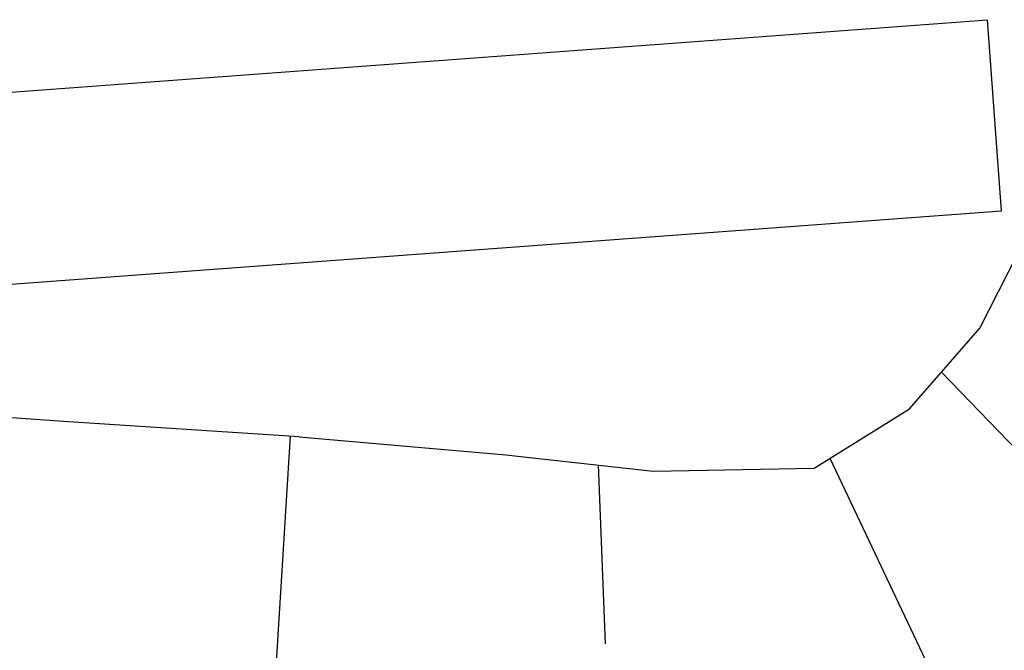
# Model space of a CAD drawing. Extents: x 446224 to 446791, y 446199 to 447379.
# Tile 43 of 113: x 446366 to 446382, y 446932 to 446942. Entities that reach past the tile are written whole.
import ezdxf

# ---------------------------------------------------------------- set-up
doc = ezdxf.new("R2010")
doc.units = 0
doc.header["$LTSCALE"] = 2
doc.header["$MEASUREMENT"] = 0
doc.layers.add('DB-Gewerbegebiet', color=15, linetype='CONTINUOUS')

msp = doc.modelspace()

# ---------------------------------------------------------------- linework, layer by layer
at = {"layer": 'DB-Gewerbegebiet', "linetype": 'Continuous'}
for p, q in [((446276.46, 446934.47), (446381.314, 446942.245)), ((446381.536, 446939.254), (446381.314, 446942.245)), ((446381.194, 446937.416), (446383.462, 446941.875)), ((446276.718, 446931.481), (446381.536, 446939.254)), ((446380.095, 446936.149), (446381.194, 446937.416)), ((446380.595, 446936.725), (446382.495, 446934.756)), ((446378.6, 446935.224), (446380.095, 446936.149)), ((446366.843, 446935.954), (446364.339, 446936.121)), ((446370.533, 446935.712), (446366.843, 446935.954)), ((446370.392, 446935.721), (446370.071, 446930.565)), ((446370.533, 446935.712), (446373.772, 446935.432)), ((446373.772, 446935.432), (446376.079, 446935.177)), ((446378.847, 446935.377), (446381.028, 446930.778)), ((446375.214, 446935.273), (446375.328, 446932.472)), ((446376.079, 446935.177), (446378.6, 446935.224)), ((446378.6, 446935.224), (446378.6, 446935.224))]:
    msp.add_line(p, q, dxfattribs=at)

doc.saveas('drawing.dxf')
